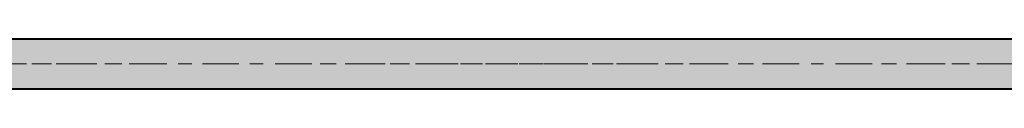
# Model space of a CAD drawing. Header units: metres. Extents: x -3.6 to 65.4, y -11 to 16.8.
# Tile 132 of 178: x 30.9 to 39, y 8.1 to 8.5. Entities that reach past the tile are written whole.
import ezdxf

# ---------------------------------------------------------------- set-up
doc = ezdxf.new("R2010")
doc.units = ezdxf.units.M
doc.header["$MEASUREMENT"] = 0
doc.linetypes.add('Achse', pattern=[0.2, 0.1, -0.05, 0, -0.05])
doc.linetypes.add('Strichlinie doppelt', pattern=[0.546806, 0.264583, -0.105833, 0.070556, -0.105833])
doc.layers.add('451 - Universal.Achsen Raster', color=7, linetype='Continuous')
doc.layers.add('608 - Struktur.Träger', color=7, linetype='Continuous')
pattern_1 = [(45, (0, 0), (-0.01767767, 0.01767767), [0, -0.025])]

msp = doc.modelspace()

# ---------------------------------------------------------------- hatches: boundary and pattern name
at = {"layer": '608 - Struktur.Träger', "linetype": 'Continuous', "lineweight": 0, "true_color": 0x000000}
h = msp.add_hatch(dxfattribs=at)
h.set_pattern_fill('Beton__Stahlbeton_0001', color=18, style=0, pattern_type=2)
h.set_pattern_definition([(45, (0, 0), (-0.08485281, 0.08485281), []), (45, (-0.04243, 0.04243), (-0.08485281, 0.08485281), [0.09, -0.03])])
h.paths.add_polyline_path([(0.69, 8.5), (0.38, 8.5), (0.38, 8.1), (0.69, 8.1), (7.57, 8.1), (7.89, 8.1), (11.17, 8.1), (11.49, 8.1), (14.77, 8.1), (15.09, 8.1), (18.37, 8.1), (18.69, 8.1), (25.57, 8.1), (25.89, 8.1), (29.23, 8.1), (29.4, 8.1), (32.77, 8.1), (33.09, 8.1), (39.97, 8.1), (40.29, 8.1), (47.17, 8.1), (47.49, 8.1), (50.77, 8.1), (51.09, 8.1), (54.37, 8.1), (54.69, 8.1), (61.57, 8.1), (61.88, 8.1), (61.88, 8.5), (61.57, 8.5), (58.205, 8.5), (58.055, 8.5), (54.69, 8.5), (54.37, 8.5), (51.09, 8.5), (50.77, 8.5), (47.49, 8.5), (47.17, 8.5), (43.81, 8.5), (43.66, 8.5), (40.29, 8.5), (39.97, 8.5), (39.03, 8.5), (38.9, 8.5), (37.71, 8.5), (37.58, 8.5), (36.61, 8.5), (36.46, 8.5), (33.09, 8.5), (32.77, 8.5), (29.4, 8.5), (29.23, 8.5), (25.89, 8.5), (25.57, 8.5), (18.69, 8.5), (18.37, 8.5), (15.09, 8.5), (14.77, 8.5), (11.49, 8.5), (11.17, 8.5), (7.89, 8.5), (7.57, 8.5)])
h = msp.add_hatch(dxfattribs=at)
h.set_pattern_fill('Gips_0001', color=18, style=0, pattern_type=2)
h.set_pattern_definition(pattern_1)
h.paths.add_polyline_path([(32.77, 8.51), (29.4, 8.51), (29.4, 8.5), (32.77, 8.5)])
h = msp.add_hatch(dxfattribs=at)
h.set_pattern_fill('Gips_0001', color=18, style=0, pattern_type=2)
h.set_pattern_definition(pattern_1)
h.paths.add_polyline_path([(36.46, 8.51), (33.09, 8.51), (33.09, 8.5), (36.46, 8.5)])
h = msp.add_hatch(dxfattribs=at)
h.set_pattern_fill('Gips_0001', color=18, style=0, pattern_type=2)
h.set_pattern_definition(pattern_1)
h.paths.add_polyline_path([(36.61, 8.51), (36.61, 8.5), (37.58, 8.5), (37.58, 8.51)])
h = msp.add_hatch(dxfattribs=at)
h.set_pattern_fill('Gips_0001', color=18, style=0, pattern_type=2)
h.set_pattern_definition(pattern_1)
h.paths.add_polyline_path([(37.71, 8.5), (38.9, 8.5), (38.9, 8.51), (37.71, 8.51)])
h = msp.add_hatch(dxfattribs=at)
h.set_pattern_fill('Gips_0001', color=18, style=0, pattern_type=2)
h.set_pattern_definition(pattern_1)
h.paths.add_polyline_path([(29.23, 8.1), (25.89, 8.1), (25.89, 8.09), (32.77, 8.09), (32.77, 8.1), (29.4, 8.1), (29.4, 8.095), (29.23, 8.095)])
h = msp.add_hatch(dxfattribs=at)
h.set_pattern_fill('Gips_0001', color=18, style=0, pattern_type=2)
h.set_pattern_definition(pattern_1)
h.paths.add_polyline_path([(33.09, 8.1), (33.09, 8.09), (39.97, 8.09), (39.97, 8.1)])

# ---------------------------------------------------------------- linework, layer by layer
at = {"layer": '451 - Universal.Achsen Raster', "color": 160, "linetype": 'Strichlinie doppelt', "lineweight": 9, "true_color": 0x3232ff}
msp.add_line((64.935, 8.3), (-3.175, 8.3), dxfattribs=at)
at = {"layer": '608 - Struktur.Träger', "color": 7, "linetype": 'Continuous', "lineweight": 13}
for p, q in [((0.38, 8.51), (61.88, 8.51)), ((32.77, 8.5), (29.4, 8.5)), ((33.09, 8.5), (32.77, 8.5)), ((36.46, 8.5), (33.09, 8.5)), ((36.61, 8.5), (36.46, 8.5)), ((37.58, 8.5), (36.61, 8.5)), ((37.71, 8.5), (37.58, 8.5)), ((38.9, 8.5), (37.71, 8.5)), ((39.03, 8.5), (38.9, 8.5)), ((0.38, 8.09), (61.88, 8.09))]:
    msp.add_line(p, q, dxfattribs=at)
at = {"layer": '608 - Struktur.Träger', "color": 7, "linetype": 'Continuous', "lineweight": 5}
for p, q in [((32.77, 8.51), (29.4, 8.51)), ((32.77, 8.51), (32.77, 8.5)), ((33.09, 8.51), (33.09, 8.5)), ((36.46, 8.51), (33.09, 8.51)), ((36.46, 8.51), (36.46, 8.5)), ((36.61, 8.51), (36.61, 8.5)), ((37.58, 8.51), (36.61, 8.51)), ((37.58, 8.51), (37.58, 8.5)), ((37.71, 8.51), (37.71, 8.5)), ((38.9, 8.51), (37.71, 8.51)), ((38.9, 8.51), (38.9, 8.5)), ((32.77, 8.09), (25.89, 8.09)), ((32.77, 8.1), (32.77, 8.09)), ((33.09, 8.1), (33.09, 8.09)), ((39.97, 8.09), (33.09, 8.09))]:
    msp.add_line(p, q, dxfattribs=at)
at = {"layer": '608 - Struktur.Träger', "color": 7, "linetype": 'Achse', "lineweight": 9}
msp.add_line((0.38, 8.3), (61.88, 8.3), dxfattribs=at)
at = {"layer": '608 - Struktur.Träger', "color": 7, "linetype": 'Continuous', "lineweight": 13, "flags": 128}
msp.add_lwpolyline([(61.88, 8.1), (61.57, 8.1), (54.69, 8.1), (54.37, 8.1), (51.09, 8.1), (50.77, 8.1), (47.49, 8.1), (47.17, 8.1), (40.29, 8.1), (39.97, 8.1), (33.09, 8.1), (32.77, 8.1), (29.4, 8.1)], dxfattribs=at)

doc.saveas('drawing.dxf')
